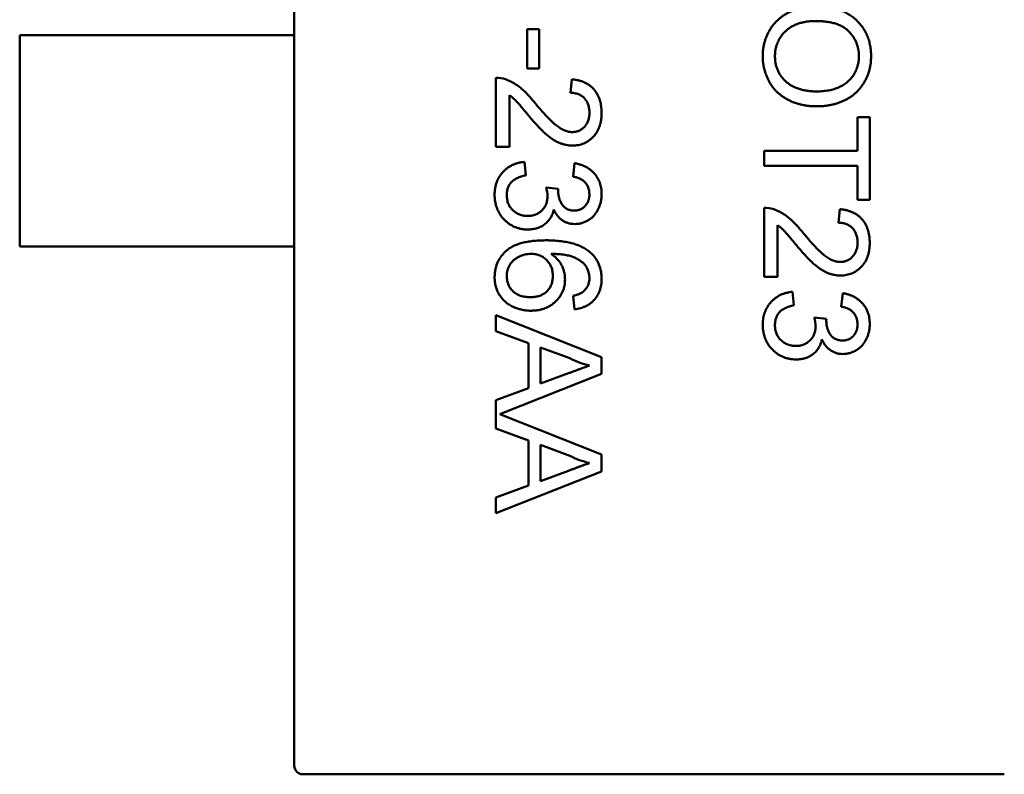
# Model space of a CAD drawing. Header units: millimetres. Extents: x 37 to 347, y 164 to 266.
# Tile 12 of 39: x 304.68 to 307.01, y 203.75 to 205.54. Entities that reach past the tile are written whole.
import ezdxf

# ---------------------------------------------------------------- set-up
doc = ezdxf.new("R2010")
doc.units = ezdxf.units.MM
doc.header["$LTSCALE"] = 0.75
doc.layers.add('Visible', color=7, linetype='Continuous', lineweight=50)

msp = doc.modelspace()

# ---------------------------------------------------------------- linework, layer by layer
at = {"layer": 'Visible'}
for p, q in [((305.3333, 206.7343), (305.3333, 205.5043)), ((305.8843, 205.4257), (305.8843, 205.5187)), ((305.8843, 205.5187), (305.9131, 205.5187)), ((305.9131, 205.5187), (305.9131, 205.4257)), ((304.6833, 205.5043), (304.6833, 205.0043)), ((305.0595, 205.5043), (304.6833, 205.5043)), ((305.0793, 205.5043), (305.0595, 205.5043)), ((305.1373, 205.5043), (305.0793, 205.5043)), ((305.1373, 205.5043), (305.3156, 205.5043)), ((305.3333, 205.5043), (305.3156, 205.5043)), ((305.3333, 205.5043), (305.3333, 205.0043)), ((305.9131, 205.4257), (305.8843, 205.4257)), ((305.8105, 205.2398), (305.8105, 205.4033)), ((305.9868, 205.368), (305.99, 205.4001)), ((305.8426, 205.3621), (305.8426, 205.2398)), ((306.6663, 205.2302), (306.6663, 205.3104)), ((306.6663, 205.3104), (306.6952, 205.3104)), ((306.6952, 205.3104), (306.6952, 205.1148)), ((305.8426, 205.2398), (305.8105, 205.2398)), ((306.4452, 205.195), (306.4452, 205.2302)), ((306.4452, 205.2302), (306.6663, 205.2302)), ((305.8779, 205.2046), (305.8811, 205.1725)), ((305.9932, 205.1693), (305.9964, 205.2014)), ((306.6663, 205.195), (306.4452, 205.195)), ((306.6663, 205.1148), (306.6663, 205.195)), ((305.9291, 205.144), (305.958, 205.1407)), ((306.6952, 205.1148), (306.6663, 205.1148)), ((306.4452, 204.9322), (306.4452, 205.0956)), ((306.6214, 205.0604), (306.6247, 205.0924)), ((306.4772, 205.0544), (306.4772, 204.9322)), ((305.0595, 205.0043), (304.6833, 205.0043)), ((305.0793, 205.0043), (305.0595, 205.0043)), ((305.1373, 205.0043), (305.0793, 205.0043)), ((305.1373, 205.0043), (305.3156, 205.0043)), ((305.3333, 205.0043), (305.3156, 205.0043)), ((305.3333, 205.0043), (305.3333, 203.7743)), ((306.4772, 204.9322), (306.4452, 204.9322)), ((305.9964, 204.8552), (305.9932, 204.8873)), ((306.5125, 204.8969), (306.5157, 204.8648)), ((306.6279, 204.8616), (306.6311, 204.8937)), ((305.8105, 204.8039), (305.8105, 204.8414)), ((305.8105, 204.8414), (306.0605, 204.7421)), ((306.5638, 204.8363), (306.5926, 204.833)), ((305.8875, 204.7755), (305.8105, 204.8039)), ((305.8875, 204.6689), (305.8875, 204.7755)), ((305.9855, 204.7393), (305.9163, 204.7649)), ((305.9163, 204.7649), (305.9163, 204.6795)), ((306.0605, 204.7421), (306.0605, 204.7023)), ((306.0605, 204.7023), (305.82, 204.6068)), ((305.9163, 204.6795), (305.982, 204.7038)), ((305.8105, 204.6405), (305.8875, 204.6689)), ((305.8105, 204.5732), (305.8105, 204.6405)), ((305.82, 204.6068), (306.0605, 204.5113)), ((305.8875, 204.5447), (305.8105, 204.5732)), ((305.8875, 204.4382), (305.8875, 204.5447)), ((305.9855, 204.5085), (305.9163, 204.5341)), ((305.9163, 204.5341), (305.9163, 204.4488)), ((306.0605, 204.5113), (306.0605, 204.4716)), ((306.0605, 204.4716), (305.8105, 204.3723)), ((305.9163, 204.4488), (305.982, 204.4731)), ((305.8105, 204.4097), (305.8875, 204.4382)), ((305.8105, 204.3723), (305.8105, 204.4097)), ((305.3333, 203.7743), (305.3333, 203.774)), ((305.353, 203.7543), (305.3533, 203.7543)), ((305.3533, 203.7543), (307.0133, 203.7543)), ((307.0133, 203.7543), (307.0136, 203.7543))]:
    msp.add_line(p, q, dxfattribs=at)
for centre, radius, start, end in [((305.8124, 205.3403), 0.063, 71.1528, 91.7031), ((305.8518, 205.1206), 0.0808, 1.8942, 16.8331), ((306.008, 205.1346), 0.0504, 173.019, 178.2788), ((306.447, 205.0326), 0.063, 71.1528, 91.7031), ((305.9786, 204.9297), 0.0531, 359.7398, 30.6494), ((306.4864, 204.8129), 0.0808, 1.8942, 16.8331), ((306.6426, 204.8269), 0.0504, 173.019, 178.2788), ((306.0734, 204.9059), 0.1883, 242.1865, 257.2078), ((306.0734, 204.6751), 0.1883, 242.1865, 257.2078)]:
    msp.add_arc(centre, radius, start, end, dxfattribs=at)
at = {"layer": 'Visible', "extrusion": (0, 0, -1)}
msp.add_arc((-305.3533, 203.7743), 0.02, 270.864, 359.136, dxfattribs=at)
at = {"layer": 'Visible'}
for points, knots in [([(306.442, 205.4546), (306.442, 205.4575), (306.4421, 205.4632), (306.4429, 205.4716), (306.4442, 205.4798), (306.4461, 205.4877), (306.4485, 205.4955), (306.4514, 205.503), (306.4548, 205.5102), (306.4587, 205.5172), (306.4631, 205.5239), (306.468, 205.5302), (306.4732, 205.536), (306.4788, 205.5414), (306.4847, 205.5465), (306.4911, 205.5511), (306.4979, 205.5553), (306.505, 205.559), (306.5123, 205.5624), (306.5198, 205.5652), (306.5274, 205.5677), (306.5351, 205.5697), (306.5429, 205.5713), (306.5508, 205.5723), (306.5588, 205.5731), (306.5642, 205.5731), (306.5669, 205.5732)], [0, 0, 0, 0, 0.044697, 0.088534, 0.131409, 0.173814, 0.215715, 0.257247, 0.298848, 0.340604, 0.382029, 0.42297, 0.463632, 0.504048, 0.544591, 0.584964, 0.626265, 0.667979, 0.709943, 0.751382, 0.792619, 0.833948, 0.875008, 0.916446, 0.957907, 1, 1, 1, 1]), ([(306.5669, 205.5732), (306.5719, 205.5731), (306.5816, 205.5729), (306.5959, 205.5713), (306.6092, 205.5688), (306.6218, 205.5651), (306.6335, 205.5604), (306.6444, 205.5548), (306.6544, 205.548), (306.6636, 205.5402), (306.6717, 205.5316), (306.6789, 205.5224), (306.6849, 205.5125), (306.6899, 205.5021), (306.6937, 205.491), (306.6964, 205.4793), (306.6981, 205.4671), (306.6983, 205.4587), (306.6984, 205.4544)], [0, 0, 0, 0, 0.075226, 0.146575, 0.2145, 0.27953, 0.342403, 0.403496, 0.463762, 0.523864, 0.583252, 0.641302, 0.698898, 0.756295, 0.814628, 0.874325, 0.935783, 1, 1, 1, 1]), ([(306.5665, 205.5379), (306.5628, 205.5379), (306.5558, 205.5378), (306.5456, 205.5366), (306.5359, 205.5347), (306.5267, 205.5322), (306.5183, 205.5288), (306.5103, 205.5248), (306.503, 205.5199), (306.4963, 205.5144), (306.4903, 205.5083), (306.4851, 205.5018), (306.4807, 205.4948), (306.4771, 205.4875), (306.4743, 205.4799), (306.4723, 205.4718), (306.471, 205.4634), (306.4709, 205.4577), (306.4708, 205.4547)], [0, 0, 0, 0, 0.075964, 0.148125, 0.217201, 0.2833, 0.347202, 0.4093, 0.470426, 0.531588, 0.591739, 0.650258, 0.707303, 0.764208, 0.821148, 0.879119, 0.938423, 1, 1, 1, 1]), ([(306.6695, 205.4542), (306.6695, 205.457), (306.6694, 205.4626), (306.6681, 205.4707), (306.6663, 205.4786), (306.6637, 205.4862), (306.6604, 205.4934), (306.6562, 205.5004), (306.6514, 205.5071), (306.6458, 205.5134), (306.6394, 205.5193), (306.6319, 205.5243), (306.6234, 205.5285), (306.6139, 205.532), (306.6034, 205.5347), (306.592, 205.5365), (306.5796, 205.5377), (306.5709, 205.5378), (306.5665, 205.5379)], [0, 0, 0, 0, 0.055943, 0.110382, 0.164048, 0.216759, 0.269601, 0.323009, 0.377581, 0.433449, 0.490922, 0.550625, 0.613117, 0.679861, 0.751358, 0.828261, 0.910795, 1, 1, 1, 1]), ([(306.5698, 205.336), (306.5667, 205.336), (306.5605, 205.3362), (306.5515, 205.3368), (306.5427, 205.3381), (306.5341, 205.3397), (306.5258, 205.3419), (306.5177, 205.3445), (306.5099, 205.3476), (306.5023, 205.3511), (306.4951, 205.3551), (306.4883, 205.3595), (306.482, 205.3643), (306.4761, 205.3695), (306.4707, 205.3751), (306.4657, 205.3812), (306.4612, 205.3876), (306.4572, 205.3943), (306.4536, 205.4014), (306.4505, 205.4086), (306.4478, 205.4159), (306.4457, 205.4234), (306.444, 205.431), (306.4428, 205.4387), (306.4421, 205.4466), (306.442, 205.4519), (306.442, 205.4546)], [0, 0, 0, 0, 0.04756, 0.093962, 0.139112, 0.183626, 0.227457, 0.270703, 0.313611, 0.35626, 0.398366, 0.439557, 0.480045, 0.519888, 0.559658, 0.599421, 0.639208, 0.679668, 0.72002, 0.759859, 0.79956, 0.839199, 0.878956, 0.918794, 0.959083, 1, 1, 1, 1]), ([(306.4708, 205.4547), (306.4709, 205.4518), (306.471, 205.4459), (306.4722, 205.4374), (306.4743, 205.4293), (306.4771, 205.4215), (306.4808, 205.4142), (306.4852, 205.4072), (306.4906, 205.4008), (306.4966, 205.3946), (306.5034, 205.3891), (306.5109, 205.3843), (306.5191, 205.3803), (306.528, 205.3769), (306.5376, 205.3744), (306.5478, 205.3725), (306.5587, 205.3714), (306.5662, 205.3713), (306.57, 205.3713)], [0, 0, 0, 0, 0.061055, 0.119545, 0.176806, 0.232956, 0.288583, 0.344667, 0.401662, 0.46054, 0.520477, 0.581213, 0.643431, 0.707961, 0.775371, 0.846414, 0.921152, 1, 1, 1, 1]), ([(306.6984, 205.4544), (306.6983, 205.4516), (306.6982, 205.446), (306.6975, 205.4377), (306.6961, 205.4296), (306.6944, 205.4218), (306.692, 205.4141), (306.6893, 205.4067), (306.6859, 205.3995), (306.682, 205.3925), (306.6777, 205.3858), (306.673, 205.3795), (306.6679, 205.3736), (306.6624, 205.3681), (306.6564, 205.3631), (306.6501, 205.3584), (306.6434, 205.3542), (306.6362, 205.3504), (306.6288, 205.347), (306.6211, 205.3441), (306.6131, 205.3416), (306.6049, 205.3395), (306.5965, 205.338), (306.5878, 205.3368), (306.5789, 205.3362), (306.5728, 205.3361), (306.5698, 205.336)], [0, 0, 0, 0, 0.043099, 0.085587, 0.126908, 0.167967, 0.20845, 0.249025, 0.289281, 0.33001, 0.370598, 0.410466, 0.450033, 0.489688, 0.529116, 0.569037, 0.609703, 0.650759, 0.692509, 0.734219, 0.776707, 0.819552, 0.863351, 0.907839, 0.953334, 1, 1, 1, 1]), ([(306.57, 205.3713), (306.5725, 205.3713), (306.5773, 205.3713), (306.5845, 205.3719), (306.5914, 205.3726), (306.5981, 205.3737), (306.6045, 205.3752), (306.6108, 205.3768), (306.6167, 205.3789), (306.6224, 205.3812), (306.6279, 205.3839), (306.633, 205.3869), (306.6378, 205.3901), (306.6424, 205.3936), (306.6465, 205.3975), (306.6504, 205.4016), (306.654, 205.406), (306.6572, 205.4107), (306.6601, 205.4156), (306.6626, 205.4207), (306.6648, 205.4259), (306.6665, 205.4313), (306.6678, 205.4368), (306.6689, 205.4425), (306.6694, 205.4483), (306.6695, 205.4522), (306.6695, 205.4542)], [0, 0, 0, 0, 0.050852, 0.099752, 0.147438, 0.194086, 0.239171, 0.28334, 0.326577, 0.368936, 0.410572, 0.451051, 0.490877, 0.530044, 0.568937, 0.607578, 0.64642, 0.685679, 0.724799, 0.763513, 0.802173, 0.84074, 0.879649, 0.919071, 0.959098, 1, 1, 1, 1]), ([(305.8328, 205.3999), (305.8357, 205.3989), (305.8417, 205.3967), (305.8503, 205.3924), (305.8588, 205.3872), (305.8658, 205.3822), (305.8714, 205.3776), (305.8757, 205.3738), (305.8802, 205.3695), (305.8847, 205.3648), (305.8894, 205.3598), (305.8943, 205.3543), (305.8991, 205.3485), (305.9024, 205.3444), (305.904, 205.3423)], [0, 0, 0, 0, 0.100388, 0.204407, 0.310686, 0.422157, 0.480685, 0.543238, 0.6095, 0.679555, 0.753841, 0.831641, 0.913813, 1, 1, 1, 1]), ([(305.99, 205.4001), (305.9928, 205.3998), (305.9983, 205.3991), (306.0061, 205.3975), (306.0135, 205.3953), (306.0203, 205.3926), (306.0266, 205.3893), (306.0325, 205.3855), (306.0378, 205.3811), (306.0426, 205.3761), (306.0468, 205.3707), (306.0505, 205.3648), (306.0536, 205.3584), (306.0562, 205.3515), (306.0581, 205.3443), (306.0595, 205.3366), (306.0604, 205.3284), (306.0605, 205.3228), (306.0605, 205.32)], [0, 0, 0, 0, 0.070675, 0.137493, 0.201473, 0.262869, 0.32255, 0.380737, 0.43822, 0.495487, 0.553484, 0.611346, 0.670644, 0.731587, 0.794183, 0.859445, 0.928208, 1, 1, 1, 1]), ([(305.889, 205.3124), (305.8872, 205.3146), (305.8838, 205.3188), (305.8789, 205.3247), (305.8743, 205.33), (305.8704, 205.3349), (305.8668, 205.339), (305.8637, 205.3426), (305.861, 205.3456), (305.8569, 205.3501), (305.851, 205.3559), (305.8453, 205.3601), (305.8426, 205.3621)], [0, 0, 0, 0, 0.1242, 0.23683, 0.339495, 0.431254, 0.511455, 0.581223, 0.640495, 0.688308, 0.850333, 1, 1, 1, 1]), ([(306.0317, 205.3207), (306.0317, 205.3224), (306.0316, 205.3258), (306.031, 205.3308), (306.0301, 205.3355), (306.0288, 205.34), (306.0271, 205.3441), (306.025, 205.348), (306.0227, 205.3517), (306.0198, 205.3551), (306.0167, 205.3581), (306.0133, 205.3608), (306.0096, 205.363), (306.0056, 205.3648), (306.0013, 205.3662), (305.9967, 205.3673), (305.9919, 205.3679), (305.9885, 205.368), (305.9868, 205.368)], [0, 0, 0, 0, 0.070696, 0.138358, 0.20337, 0.2657, 0.327256, 0.386512, 0.445858, 0.505173, 0.56378, 0.622343, 0.680824, 0.739795, 0.800801, 0.864239, 0.930631, 1, 1, 1, 1]), ([(305.904, 205.3423), (305.9068, 205.3391), (305.912, 205.3329), (305.9197, 205.3241), (305.9269, 205.3162), (305.9336, 205.3091), (305.9399, 205.3028), (305.9457, 205.2973), (305.9509, 205.2926), (305.9558, 205.2887), (305.9604, 205.2855), (305.9649, 205.2827), (305.9694, 205.2804), (305.9738, 205.2785), (305.9782, 205.2769), (305.9826, 205.2759), (305.9869, 205.2752), (305.9898, 205.2751), (305.9912, 205.2751)], [0, 0, 0, 0, 0.11141, 0.214526, 0.309417, 0.396087, 0.474284, 0.544374, 0.60642, 0.660582, 0.709794, 0.756451, 0.800767, 0.843168, 0.884295, 0.923885, 0.962359, 1, 1, 1, 1]), ([(305.9915, 205.243), (305.9891, 205.2431), (305.9841, 205.2433), (305.9767, 205.2443), (305.9694, 205.2462), (305.9621, 205.2486), (305.9547, 205.252), (305.9472, 205.2562), (305.9395, 205.2614), (305.933, 205.2664), (305.9275, 205.2711), (305.923, 205.2753), (305.9182, 205.2801), (305.913, 205.2853), (305.9075, 205.2913), (305.9016, 205.2978), (305.8954, 205.3049), (305.8912, 205.3099), (305.889, 205.3124)], [0, 0, 0, 0, 0.057945, 0.116018, 0.174826, 0.234683, 0.296827, 0.364061, 0.436192, 0.51426, 0.556976, 0.604856, 0.657675, 0.715751, 0.77884, 0.847501, 0.921228, 1, 1, 1, 1]), ([(305.9912, 205.2751), (305.9926, 205.2751), (305.9954, 205.2752), (305.9994, 205.2758), (306.0033, 205.2768), (306.007, 205.2782), (306.0105, 205.2799), (306.0139, 205.2822), (306.0171, 205.2847), (306.02, 205.2877), (306.0228, 205.2909), (306.0251, 205.2945), (306.0272, 205.2983), (306.0289, 205.3023), (306.0301, 205.3065), (306.031, 205.311), (306.0316, 205.3158), (306.0317, 205.319), (306.0317, 205.3207)], [0, 0, 0, 0, 0.061762, 0.121174, 0.179421, 0.236843, 0.294322, 0.353191, 0.412721, 0.474522, 0.537057, 0.599591, 0.662367, 0.725246, 0.790316, 0.857724, 0.927232, 1, 1, 1, 1]), ([(306.0605, 205.32), (306.0605, 205.3171), (306.0604, 205.3114), (306.0594, 205.3032), (306.0579, 205.2955), (306.0557, 205.2882), (306.0529, 205.2814), (306.0495, 205.275), (306.0455, 205.2691), (306.0408, 205.2637), (306.0357, 205.2589), (306.0303, 205.2546), (306.0246, 205.2511), (306.0186, 205.2481), (306.0122, 205.2458), (306.0056, 205.2443), (305.9987, 205.2432), (305.9939, 205.2431), (305.9915, 205.243)], [0, 0, 0, 0, 0.074712, 0.145539, 0.213339, 0.278615, 0.342094, 0.40389, 0.465063, 0.526577, 0.587328, 0.64638, 0.704345, 0.761672, 0.819418, 0.878039, 0.937796, 1, 1, 1, 1]), ([(305.8073, 205.1268), (305.8074, 205.1294), (305.8075, 205.1346), (305.8085, 205.1422), (305.8099, 205.1494), (305.8122, 205.1563), (305.8149, 205.1629), (305.8183, 205.169), (305.8223, 205.1749), (305.8269, 205.1804), (305.832, 205.1854), (305.8374, 205.1899), (305.8433, 205.1938), (305.8495, 205.1972), (305.8561, 205.1999), (305.863, 205.202), (305.8703, 205.2037), (305.8753, 205.2043), (305.8779, 205.2046)], [0, 0, 0, 0, 0.067794, 0.133464, 0.196934, 0.258481, 0.319787, 0.380431, 0.44099, 0.502867, 0.564806, 0.625526, 0.685604, 0.746041, 0.807347, 0.869717, 0.93379, 1, 1, 1, 1]), ([(305.9964, 205.2014), (305.9989, 205.2009), (306.0038, 205.1999), (306.0108, 205.1979), (306.0174, 205.1954), (306.0235, 205.1925), (306.0293, 205.1892), (306.0346, 205.1854), (306.0394, 205.1812), (306.0438, 205.1766), (306.0478, 205.1716), (306.0512, 205.1663), (306.0541, 205.1607), (306.0564, 205.1548), (306.0583, 205.1486), (306.0596, 205.142), (306.0604, 205.1352), (306.0605, 205.1306), (306.0605, 205.1283)], [0, 0, 0, 0, 0.071036, 0.139343, 0.204958, 0.268332, 0.330129, 0.390664, 0.450861, 0.510587, 0.570374, 0.629455, 0.687994, 0.747581, 0.807839, 0.870034, 0.93381, 1, 1, 1, 1]), ([(305.8811, 205.1725), (305.8791, 205.1721), (305.8754, 205.1713), (305.8701, 205.1697), (305.8651, 205.168), (305.8607, 205.1659), (305.8565, 205.1639), (305.8528, 205.1615), (305.8496, 205.159), (305.8467, 205.1562), (305.8442, 205.1532), (305.842, 205.15), (305.8402, 205.1465), (305.8388, 205.1428), (305.8376, 205.1388), (305.8368, 205.1347), (305.8363, 205.1302), (305.8362, 205.1272), (305.8362, 205.1257)], [0, 0, 0, 0, 0.082566, 0.15976, 0.233155, 0.301356, 0.365752, 0.426437, 0.484185, 0.539549, 0.593156, 0.647048, 0.701446, 0.757, 0.81384, 0.873058, 0.934963, 1, 1, 1, 1]), ([(306.0317, 205.1273), (306.0316, 205.1299), (306.0314, 205.1351), (306.0295, 205.1425), (306.0265, 205.1493), (306.023, 205.1542), (306.0196, 205.1578), (306.0167, 205.1602), (306.0135, 205.1623), (306.01, 205.1643), (306.0063, 205.1659), (306.0022, 205.1674), (305.9978, 205.1685), (305.9948, 205.169), (305.9932, 205.1693)], [0, 0, 0, 0, 0.127797, 0.246795, 0.362284, 0.477652, 0.536237, 0.59559, 0.656344, 0.719085, 0.784349, 0.852876, 0.924551, 1, 1, 1, 1]), ([(305.8858, 205.0443), (305.8831, 205.0444), (305.8778, 205.0445), (305.87, 205.0456), (305.8626, 205.0475), (305.8554, 205.0501), (305.8486, 205.0533), (305.842, 205.0574), (305.8359, 205.0622), (305.83, 205.0676), (305.8247, 205.0736), (305.8201, 205.0801), (305.8161, 205.0869), (305.8129, 205.0941), (305.8104, 205.1018), (305.8086, 205.1097), (305.8075, 205.1182), (305.8074, 205.1239), (305.8073, 205.1268)], [0, 0, 0, 0, 0.063503, 0.124805, 0.18492, 0.244376, 0.303775, 0.364133, 0.425376, 0.488388, 0.551743, 0.61386, 0.67564, 0.737737, 0.800417, 0.864658, 0.930985, 1, 1, 1, 1]), ([(305.8362, 205.1257), (305.8362, 205.1238), (305.8363, 205.1203), (305.837, 205.1151), (305.8381, 205.1102), (305.8397, 205.1055), (305.8417, 205.1012), (305.8442, 205.0971), (305.8471, 205.0933), (305.8505, 205.0898), (305.8542, 205.0867), (305.8581, 205.0839), (305.8622, 205.0816), (305.8665, 205.0796), (305.8711, 205.0782), (305.8759, 205.0772), (305.8809, 205.0765), (305.8843, 205.0764), (305.886, 205.0764)], [0, 0, 0, 0, 0.069461, 0.135658, 0.19962, 0.261651, 0.322053, 0.38234, 0.443223, 0.50493, 0.56682, 0.6276, 0.687476, 0.747351, 0.808174, 0.870133, 0.933721, 1, 1, 1, 1]), ([(305.886, 205.0764), (305.8877, 205.0764), (305.8909, 205.0765), (305.8957, 205.0771), (305.9002, 205.0782), (305.9045, 205.0796), (305.9085, 205.0815), (305.9124, 205.0837), (305.916, 205.0865), (305.9194, 205.0896), (305.9225, 205.0929), (305.9252, 205.0966), (305.9275, 205.1005), (305.9293, 205.1046), (305.9308, 205.109), (305.9318, 205.1135), (305.9324, 205.1183), (305.9325, 205.1216), (305.9325, 205.1233)], [0, 0, 0, 0, 0.067051, 0.13118, 0.193722, 0.254499, 0.314763, 0.375117, 0.436023, 0.498297, 0.560571, 0.621619, 0.681973, 0.742853, 0.804272, 0.867473, 0.932273, 1, 1, 1, 1]), ([(305.9576, 205.1361), (305.9577, 205.1331), (305.958, 205.1273), (305.9598, 205.1189), (305.9627, 205.1109), (305.9661, 205.1048), (305.9694, 205.1002), (305.9723, 205.0973), (305.9754, 205.0947), (305.979, 205.0928), (305.9827, 205.0911), (305.9869, 205.09), (305.9913, 205.0893), (305.9944, 205.0892), (305.9959, 205.0892)], [0, 0, 0, 0, 0.129789, 0.254605, 0.378435, 0.50292, 0.565018, 0.624848, 0.683448, 0.742765, 0.802757, 0.86522, 0.930779, 1, 1, 1, 1]), ([(305.9959, 205.0892), (305.9972, 205.0892), (305.9997, 205.0893), (306.0033, 205.0898), (306.0068, 205.0906), (306.0101, 205.0918), (306.0132, 205.0933), (306.0162, 205.0952), (306.019, 205.0973), (306.0216, 205.0999), (306.024, 205.1026), (306.026, 205.1055), (306.0278, 205.1087), (306.0292, 205.112), (306.0303, 205.1156), (306.0311, 205.1193), (306.0316, 205.1232), (306.0317, 205.1259), (306.0317, 205.1273)], [0, 0, 0, 0, 0.065093, 0.127304, 0.188122, 0.247131, 0.306077, 0.365678, 0.426103, 0.487841, 0.550317, 0.611805, 0.672737, 0.734883, 0.79768, 0.862475, 0.929775, 1, 1, 1, 1]), ([(306.0605, 205.1283), (306.0604, 205.125), (306.0602, 205.1186), (306.0586, 205.1092), (306.0559, 205.1002), (306.0521, 205.0916), (306.0475, 205.0837), (306.042, 205.0767), (306.0357, 205.0708), (306.0286, 205.0659), (306.0211, 205.062), (306.0133, 205.0592), (306.0052, 205.0575), (305.9997, 205.0573), (305.997, 205.0572)], [0, 0, 0, 0, 0.092054, 0.181008, 0.26913, 0.357137, 0.443549, 0.526433, 0.607453, 0.688385, 0.767854, 0.845531, 0.922529, 1, 1, 1, 1]), ([(305.9474, 205.0913), (305.947, 205.0895), (305.9461, 205.0859), (305.9442, 205.0809), (305.9421, 205.0761), (305.9396, 205.0716), (305.9368, 205.0675), (305.9336, 205.0636), (305.93, 205.0601), (305.9262, 205.0568), (305.922, 205.0538), (305.9176, 205.0513), (305.9129, 205.0492), (305.908, 205.0473), (305.9028, 205.046), (305.8973, 205.0451), (305.8916, 205.0444), (305.8877, 205.0444), (305.8858, 205.0443)], [0, 0, 0, 0, 0.065828, 0.128938, 0.190858, 0.251186, 0.310974, 0.37005, 0.429672, 0.489507, 0.549975, 0.610075, 0.670915, 0.732909, 0.796711, 0.861825, 0.929892, 1, 1, 1, 1]), ([(305.997, 205.0572), (305.9944, 205.0573), (305.9893, 205.0575), (305.9818, 205.0591), (305.9747, 205.0619), (305.968, 205.0656), (305.9617, 205.0705), (305.9562, 205.0764), (305.9513, 205.0834), (305.9487, 205.0886), (305.9474, 205.0913)], [0, 0, 0, 0, 0.121951, 0.240787, 0.35855, 0.479066, 0.601519, 0.727551, 0.859932, 1, 1, 1, 1]), ([(306.4674, 205.0923), (306.4703, 205.0912), (306.4763, 205.089), (306.4849, 205.0847), (306.4935, 205.0795), (306.5004, 205.0745), (306.506, 205.0699), (306.5103, 205.0661), (306.5148, 205.0618), (306.5193, 205.0571), (306.524, 205.0521), (306.5289, 205.0467), (306.5338, 205.0408), (306.537, 205.0367), (306.5387, 205.0346)], [0, 0, 0, 0, 0.100388, 0.204407, 0.310686, 0.422157, 0.480685, 0.543238, 0.6095, 0.679555, 0.753841, 0.831641, 0.913813, 1, 1, 1, 1]), ([(306.6247, 205.0924), (306.6274, 205.0921), (306.6329, 205.0914), (306.6407, 205.0899), (306.6481, 205.0876), (306.6549, 205.085), (306.6613, 205.0816), (306.6671, 205.0778), (306.6724, 205.0734), (306.6772, 205.0684), (306.6814, 205.063), (306.6851, 205.0571), (306.6882, 205.0507), (306.6908, 205.0439), (306.6927, 205.0366), (306.6941, 205.0289), (306.695, 205.0207), (306.6951, 205.0151), (306.6952, 205.0123)], [0, 0, 0, 0, 0.070675, 0.137493, 0.201473, 0.262869, 0.32255, 0.380737, 0.43822, 0.495487, 0.553484, 0.611346, 0.670644, 0.731587, 0.794183, 0.859445, 0.928208, 1, 1, 1, 1]), ([(306.5236, 205.0047), (306.5218, 205.0069), (306.5184, 205.0111), (306.5135, 205.017), (306.509, 205.0223), (306.505, 205.0272), (306.5014, 205.0313), (306.4983, 205.035), (306.4956, 205.0379), (306.4915, 205.0425), (306.4856, 205.0482), (306.48, 205.0524), (306.4772, 205.0544)], [0, 0, 0, 0, 0.1242, 0.23683, 0.339495, 0.431254, 0.511455, 0.581223, 0.640495, 0.688308, 0.850333, 1, 1, 1, 1]), ([(306.6663, 205.013), (306.6663, 205.0147), (306.6662, 205.0181), (306.6656, 205.0231), (306.6648, 205.0278), (306.6634, 205.0323), (306.6618, 205.0365), (306.6597, 205.0404), (306.6573, 205.044), (306.6545, 205.0474), (306.6513, 205.0504), (306.6479, 205.0531), (306.6442, 205.0553), (306.6402, 205.0571), (306.6359, 205.0585), (306.6314, 205.0596), (306.6265, 205.0602), (306.6232, 205.0603), (306.6214, 205.0604)], [0, 0, 0, 0, 0.070696, 0.138358, 0.20337, 0.2657, 0.327256, 0.386512, 0.445858, 0.505173, 0.56378, 0.622343, 0.680824, 0.739795, 0.800801, 0.864239, 0.930631, 1, 1, 1, 1]), ([(306.5387, 205.0346), (306.5414, 205.0314), (306.5466, 205.0252), (306.5543, 205.0165), (306.5615, 205.0085), (306.5683, 205.0014), (306.5745, 204.9951), (306.5803, 204.9896), (306.5855, 204.9849), (306.5904, 204.981), (306.595, 204.9778), (306.5996, 204.975), (306.604, 204.9727), (306.6085, 204.9708), (306.6129, 204.9693), (306.6172, 204.9682), (306.6216, 204.9675), (306.6244, 204.9674), (306.6259, 204.9674)], [0, 0, 0, 0, 0.11141, 0.214526, 0.309417, 0.396087, 0.474284, 0.544374, 0.60642, 0.660582, 0.709794, 0.756451, 0.800767, 0.843168, 0.884295, 0.923885, 0.962359, 1, 1, 1, 1]), ([(305.8073, 204.931), (305.8074, 204.9342), (305.8076, 204.9404), (305.8089, 204.9495), (305.8111, 204.9581), (305.8142, 204.9663), (305.8181, 204.974), (305.823, 204.9813), (305.8287, 204.9881), (305.8353, 204.9945), (305.8429, 205.0002), (305.8517, 205.0052), (305.8616, 205.0094), (305.8726, 205.0128), (305.8848, 205.0154), (305.8981, 205.0173), (305.9125, 205.0185), (305.9224, 205.0186), (305.9276, 205.0187)], [0, 0, 0, 0, 0.056157, 0.110133, 0.162537, 0.213912, 0.265146, 0.31651, 0.369179, 0.423123, 0.479276, 0.538691, 0.601978, 0.670125, 0.74365, 0.82281, 0.908261, 1, 1, 1, 1]), ([(305.9276, 205.0187), (305.9305, 205.0187), (305.9363, 205.0187), (305.9449, 205.0183), (305.9531, 205.0178), (305.961, 205.017), (305.9686, 205.0161), (305.9759, 205.0149), (305.9829, 205.0136), (305.9896, 205.0119), (305.996, 205.0101), (306.0021, 205.0081), (306.0079, 205.0059), (306.0133, 205.0034), (306.0185, 205.0008), (306.0234, 204.9979), (306.0279, 204.9948), (306.0307, 204.9926), (306.0322, 204.9914)], [0, 0, 0, 0, 0.080034, 0.157854, 0.232564, 0.304731, 0.374384, 0.441663, 0.506048, 0.568692, 0.628715, 0.687238, 0.743227, 0.797567, 0.850239, 0.901629, 0.951067, 1, 1, 1, 1]), ([(306.6262, 204.9354), (306.6237, 204.9354), (306.6187, 204.9356), (306.6113, 204.9366), (306.604, 204.9385), (306.5967, 204.9409), (306.5893, 204.9443), (306.5818, 204.9485), (306.5741, 204.9537), (306.5676, 204.9587), (306.5621, 204.9634), (306.5576, 204.9676), (306.5528, 204.9724), (306.5476, 204.9776), (306.5421, 204.9836), (306.5362, 204.9901), (306.53, 204.9972), (306.5258, 205.0022), (306.5236, 205.0047)], [0, 0, 0, 0, 0.057945, 0.116018, 0.174826, 0.234683, 0.296827, 0.364061, 0.436192, 0.51426, 0.556976, 0.604856, 0.657675, 0.715751, 0.77884, 0.847501, 0.921228, 1, 1, 1, 1]), ([(306.6259, 204.9674), (306.6273, 204.9674), (306.63, 204.9675), (306.634, 204.9682), (306.6379, 204.9691), (306.6416, 204.9705), (306.6452, 204.9723), (306.6485, 204.9745), (306.6517, 204.9771), (306.6546, 204.98), (306.6574, 204.9832), (306.6597, 204.9868), (306.6618, 204.9906), (306.6635, 204.9946), (306.6647, 204.9988), (306.6656, 205.0034), (306.6662, 205.0081), (306.6663, 205.0113), (306.6663, 205.013)], [0, 0, 0, 0, 0.061762, 0.121174, 0.179421, 0.236843, 0.294322, 0.353191, 0.412721, 0.474522, 0.537057, 0.599591, 0.662367, 0.725246, 0.790316, 0.857724, 0.927232, 1, 1, 1, 1]), ([(306.6952, 205.0123), (306.6951, 205.0094), (306.695, 205.0038), (306.694, 204.9956), (306.6925, 204.9878), (306.6904, 204.9805), (306.6875, 204.9737), (306.6841, 204.9673), (306.6801, 204.9614), (306.6754, 204.956), (306.6703, 204.9512), (306.6649, 204.9469), (306.6592, 204.9434), (306.6532, 204.9404), (306.6468, 204.9381), (306.6402, 204.9366), (306.6333, 204.9355), (306.6286, 204.9354), (306.6262, 204.9354)], [0, 0, 0, 0, 0.074712, 0.145539, 0.213339, 0.278615, 0.342094, 0.40389, 0.465063, 0.526577, 0.587328, 0.64638, 0.704345, 0.761672, 0.819418, 0.878039, 0.937796, 1, 1, 1, 1]), ([(305.8935, 204.9866), (305.891, 204.9865), (305.886, 204.9864), (305.8786, 204.985), (305.8714, 204.9828), (305.8645, 204.9798), (305.858, 204.976), (305.8523, 204.9716), (305.8473, 204.9665), (305.8432, 204.9609), (305.8401, 204.9547), (305.8378, 204.948), (305.8364, 204.9409), (305.8363, 204.936), (305.8362, 204.9335)], [0, 0, 0, 0, 0.086177, 0.171222, 0.257573, 0.34515, 0.431508, 0.513644, 0.593539, 0.672806, 0.752058, 0.831493, 0.913823, 1, 1, 1, 1]), ([(305.9452, 204.9348), (305.9451, 204.9365), (305.9451, 204.94), (305.9443, 204.9451), (305.9433, 204.9501), (305.9417, 204.9548), (305.9397, 204.9593), (305.9372, 204.9637), (305.9343, 204.9677), (305.931, 204.9716), (305.9273, 204.9752), (305.9233, 204.9783), (305.919, 204.9808), (305.9145, 204.983), (305.9096, 204.9846), (305.9045, 204.9858), (305.8991, 204.9865), (305.8954, 204.9866), (305.8935, 204.9866)], [0, 0, 0, 0, 0.064812, 0.127718, 0.189086, 0.249562, 0.309738, 0.370215, 0.431085, 0.493911, 0.55657, 0.617553, 0.678119, 0.739063, 0.801665, 0.864956, 0.93089, 1, 1, 1, 1]), ([(306.0243, 204.9568), (306.0226, 204.9589), (306.019, 204.9632), (306.0124, 204.9688), (306.0048, 204.9738), (305.9977, 204.9775), (305.9913, 204.9801), (305.9858, 204.9817), (305.9797, 204.9832), (305.9731, 204.9844), (305.9659, 204.9853), (305.9581, 204.9861), (305.9498, 204.9865), (305.944, 204.9866), (305.9411, 204.9866)], [0, 0, 0, 0, 0.088609, 0.181893, 0.280787, 0.38702, 0.444107, 0.506454, 0.574396, 0.647656, 0.726426, 0.811458, 0.90278, 1, 1, 1, 1]), ([(305.9411, 204.9866), (305.9437, 204.9847), (305.9489, 204.981), (305.9557, 204.9745), (305.9615, 204.9674), (305.966, 204.9597), (305.9696, 204.9515), (305.9722, 204.9432), (305.9737, 204.9346), (305.9739, 204.9288), (305.974, 204.9259)], [0, 0, 0, 0, 0.13549, 0.265229, 0.390778, 0.51542, 0.638317, 0.759642, 0.878902, 1, 1, 1, 1]), ([(306.0322, 204.9914), (306.0344, 204.9894), (306.0389, 204.9854), (306.0447, 204.9786), (306.0496, 204.9714), (306.0536, 204.9636), (306.0567, 204.9552), (306.059, 204.9464), (306.0603, 204.9371), (306.0605, 204.9307), (306.0605, 204.9274)], [0, 0, 0, 0, 0.125625, 0.247619, 0.368528, 0.488104, 0.609878, 0.735382, 0.864448, 1, 1, 1, 1]), ([(305.8929, 204.852), (305.889, 204.8521), (305.8814, 204.8524), (305.8702, 204.8544), (305.8593, 204.8576), (305.8508, 204.8614), (305.8442, 204.8649), (305.8396, 204.8678), (305.8353, 204.871), (305.8312, 204.8743), (305.8275, 204.878), (305.824, 204.8819), (305.8209, 204.8861), (305.818, 204.8904), (305.8156, 204.895), (305.8134, 204.8997), (305.8115, 204.9045), (305.81, 204.9095), (305.8088, 204.9147), (305.8079, 204.92), (305.8074, 204.9255), (305.8074, 204.9292), (305.8073, 204.931)], [0, 0, 0, 0, 0.088899, 0.17544, 0.261633, 0.34801, 0.390819, 0.432814, 0.473776, 0.514166, 0.554107, 0.594121, 0.63362, 0.673585, 0.71348, 0.75336, 0.792891, 0.833007, 0.873643, 0.914893, 0.95695, 1, 1, 1, 1]), ([(305.8362, 204.9335), (305.8362, 204.9317), (305.8363, 204.9282), (305.8371, 204.9231), (305.8382, 204.9182), (305.8399, 204.9136), (305.842, 204.9093), (305.8446, 204.9052), (305.8476, 204.9013), (305.8511, 204.8978), (305.855, 204.8946), (305.8593, 204.8918), (305.8639, 204.8893), (305.8689, 204.8874), (305.8741, 204.8859), (305.8798, 204.8848), (305.8857, 204.8842), (305.8898, 204.8841), (305.8919, 204.8841)], [0, 0, 0, 0, 0.063965, 0.124854, 0.184383, 0.242748, 0.2999, 0.357059, 0.415719, 0.475258, 0.535508, 0.596291, 0.657728, 0.721052, 0.786261, 0.853834, 0.925318, 1, 1, 1, 1]), ([(305.8919, 204.8841), (305.8939, 204.8841), (305.8978, 204.8842), (305.9035, 204.8849), (305.9089, 204.8859), (305.914, 204.8874), (305.9187, 204.8893), (305.9231, 204.8916), (305.9272, 204.8944), (305.9309, 204.8976), (305.9343, 204.9012), (305.9372, 204.9051), (305.9397, 204.9092), (305.9417, 204.9137), (305.9433, 204.9186), (305.9443, 204.9237), (305.9451, 204.9291), (305.9451, 204.9328), (305.9452, 204.9348)], [0, 0, 0, 0, 0.072229, 0.141252, 0.207439, 0.270245, 0.331238, 0.391254, 0.450152, 0.509008, 0.567734, 0.625726, 0.683708, 0.742407, 0.803094, 0.865865, 0.931379, 1, 1, 1, 1]), ([(306.0605, 204.9274), (306.0605, 204.925), (306.0604, 204.9202), (306.0596, 204.9131), (306.0582, 204.9065), (306.0564, 204.9001), (306.054, 204.8941), (306.0511, 204.8884), (306.0476, 204.8831), (306.0436, 204.8782), (306.0392, 204.8736), (306.0342, 204.8695), (306.0289, 204.8659), (306.0232, 204.8628), (306.0171, 204.8601), (306.0106, 204.858), (306.0037, 204.8563), (305.9989, 204.8556), (305.9964, 204.8552)], [0, 0, 0, 0, 0.068499, 0.134572, 0.198208, 0.259784, 0.319951, 0.379508, 0.438814, 0.498497, 0.558182, 0.617438, 0.677522, 0.737959, 0.80033, 0.86409, 0.930622, 1, 1, 1, 1]), ([(306.0189, 204.8988), (306.0199, 204.8999), (306.0219, 204.902), (306.0245, 204.9053), (306.0268, 204.9089), (306.0286, 204.9127), (306.03, 204.9166), (306.031, 204.9208), (306.0316, 204.9251), (306.0317, 204.928), (306.0317, 204.9295)], [0, 0, 0, 0, 0.128545, 0.252818, 0.375212, 0.497113, 0.618546, 0.742222, 0.869458, 1, 1, 1, 1]), ([(305.974, 204.9259), (305.9739, 204.9234), (305.9738, 204.9184), (305.9728, 204.9111), (305.9709, 204.9041), (305.9685, 204.8974), (305.9652, 204.891), (305.9614, 204.8848), (305.9567, 204.879), (305.9515, 204.8735), (305.9456, 204.8685), (305.9393, 204.864), (305.9326, 204.8603), (305.9254, 204.8573), (305.9179, 204.8549), (305.9099, 204.8532), (305.9015, 204.8522), (305.8958, 204.8521), (305.8929, 204.852)], [0, 0, 0, 0, 0.061347, 0.121203, 0.179863, 0.238152, 0.296252, 0.35519, 0.415676, 0.478379, 0.541524, 0.603977, 0.666513, 0.729491, 0.79371, 0.859736, 0.928449, 1, 1, 1, 1]), ([(305.9932, 204.8873), (305.996, 204.888), (306.0012, 204.8893), (306.0082, 204.892), (306.0142, 204.895), (306.0174, 204.8976), (306.0189, 204.8988)], [0, 0, 0, 0, 0.299802, 0.564331, 0.796204, 1, 1, 1, 1]), ([(306.442, 204.8191), (306.442, 204.8217), (306.4421, 204.8269), (306.4431, 204.8345), (306.4446, 204.8417), (306.4468, 204.8486), (306.4495, 204.8552), (306.4529, 204.8613), (306.4569, 204.8672), (306.4615, 204.8727), (306.4666, 204.8777), (306.4721, 204.8822), (306.4779, 204.8861), (306.4841, 204.8895), (306.4907, 204.8922), (306.4976, 204.8943), (306.5049, 204.896), (306.5099, 204.8966), (306.5125, 204.8969)], [0, 0, 0, 0, 0.067794, 0.133464, 0.196934, 0.258481, 0.319787, 0.380431, 0.44099, 0.502867, 0.564806, 0.625526, 0.685604, 0.746041, 0.807347, 0.869717, 0.93379, 1, 1, 1, 1]), ([(306.6311, 204.8937), (306.6335, 204.8932), (306.6384, 204.8922), (306.6454, 204.8902), (306.652, 204.8878), (306.6581, 204.8848), (306.6639, 204.8815), (306.6692, 204.8777), (306.674, 204.8735), (306.6785, 204.8689), (306.6824, 204.8639), (306.6858, 204.8586), (306.6887, 204.853), (306.691, 204.8471), (306.6929, 204.8409), (306.6942, 204.8344), (306.695, 204.8276), (306.6951, 204.8229), (306.6952, 204.8206)], [0, 0, 0, 0, 0.071036, 0.139343, 0.204958, 0.268332, 0.330129, 0.390664, 0.450861, 0.510587, 0.570374, 0.629455, 0.687994, 0.747581, 0.807839, 0.870034, 0.93381, 1, 1, 1, 1]), ([(306.5157, 204.8648), (306.5138, 204.8644), (306.51, 204.8636), (306.5047, 204.862), (306.4997, 204.8603), (306.4953, 204.8582), (306.4911, 204.8562), (306.4875, 204.8538), (306.4842, 204.8513), (306.4813, 204.8485), (306.4788, 204.8455), (306.4766, 204.8423), (306.4748, 204.8388), (306.4734, 204.8351), (306.4722, 204.8311), (306.4714, 204.827), (306.4709, 204.8226), (306.4708, 204.8195), (306.4708, 204.818)], [0, 0, 0, 0, 0.082566, 0.15976, 0.233155, 0.301356, 0.365752, 0.426437, 0.484185, 0.539549, 0.593156, 0.647048, 0.701446, 0.757, 0.81384, 0.873058, 0.934963, 1, 1, 1, 1]), ([(306.6663, 204.8196), (306.6662, 204.8223), (306.666, 204.8274), (306.6641, 204.8348), (306.6611, 204.8416), (306.6576, 204.8465), (306.6542, 204.8501), (306.6513, 204.8525), (306.6481, 204.8547), (306.6447, 204.8566), (306.6409, 204.8582), (306.6368, 204.8597), (306.6324, 204.8608), (306.6294, 204.8614), (306.6279, 204.8616)], [0, 0, 0, 0, 0.127797, 0.246795, 0.362284, 0.477652, 0.536237, 0.59559, 0.656344, 0.719085, 0.784349, 0.852876, 0.924551, 1, 1, 1, 1]), ([(306.5204, 204.7366), (306.5177, 204.7367), (306.5124, 204.7368), (306.5046, 204.738), (306.4972, 204.7398), (306.49, 204.7424), (306.4832, 204.7456), (306.4767, 204.7497), (306.4705, 204.7545), (306.4647, 204.76), (306.4593, 204.7659), (306.4547, 204.7724), (306.4507, 204.7792), (306.4475, 204.7864), (306.445, 204.7941), (306.4432, 204.8021), (306.4422, 204.8105), (306.442, 204.8162), (306.442, 204.8191)], [0, 0, 0, 0, 0.063503, 0.124805, 0.18492, 0.244376, 0.303775, 0.364133, 0.425376, 0.488388, 0.551743, 0.61386, 0.67564, 0.737737, 0.800417, 0.864658, 0.930985, 1, 1, 1, 1]), ([(306.4708, 204.818), (306.4708, 204.8161), (306.4709, 204.8126), (306.4716, 204.8074), (306.4727, 204.8025), (306.4743, 204.7978), (306.4763, 204.7935), (306.4788, 204.7894), (306.4817, 204.7856), (306.4851, 204.7821), (306.4888, 204.779), (306.4927, 204.7762), (306.4968, 204.7739), (306.5011, 204.7719), (306.5057, 204.7705), (306.5105, 204.7695), (306.5155, 204.7688), (306.5189, 204.7687), (306.5206, 204.7687)], [0, 0, 0, 0, 0.069461, 0.135658, 0.19962, 0.261651, 0.322053, 0.38234, 0.443223, 0.50493, 0.56682, 0.6276, 0.687476, 0.747351, 0.808174, 0.870133, 0.933721, 1, 1, 1, 1]), ([(306.5206, 204.7687), (306.5223, 204.7687), (306.5255, 204.7688), (306.5303, 204.7694), (306.5348, 204.7705), (306.5391, 204.7719), (306.5432, 204.7738), (306.547, 204.776), (306.5507, 204.7788), (306.554, 204.7819), (306.5571, 204.7852), (306.5598, 204.7889), (306.5621, 204.7928), (306.5639, 204.7969), (306.5654, 204.8013), (306.5664, 204.8058), (306.567, 204.8106), (306.5671, 204.8139), (306.5672, 204.8156)], [0, 0, 0, 0, 0.067051, 0.13118, 0.193722, 0.254499, 0.314763, 0.375117, 0.436023, 0.498297, 0.560571, 0.621619, 0.681973, 0.742853, 0.804272, 0.867473, 0.932273, 1, 1, 1, 1]), ([(306.5922, 204.8284), (306.5924, 204.8254), (306.5926, 204.8197), (306.5944, 204.8112), (306.5973, 204.8032), (306.6008, 204.7971), (306.604, 204.7925), (306.6069, 204.7896), (306.61, 204.787), (306.6136, 204.7851), (306.6174, 204.7834), (306.6215, 204.7823), (306.6259, 204.7816), (306.629, 204.7815), (306.6306, 204.7815)], [0, 0, 0, 0, 0.129789, 0.254605, 0.378435, 0.50292, 0.565018, 0.624848, 0.683448, 0.742765, 0.802757, 0.86522, 0.930779, 1, 1, 1, 1]), ([(306.6306, 204.7815), (306.6318, 204.7815), (306.6343, 204.7816), (306.638, 204.7821), (306.6414, 204.7829), (306.6447, 204.7841), (306.6478, 204.7856), (306.6508, 204.7875), (306.6536, 204.7896), (306.6562, 204.7922), (306.6586, 204.7949), (306.6606, 204.7979), (306.6624, 204.801), (306.6638, 204.8043), (306.6649, 204.8079), (306.6657, 204.8116), (306.6663, 204.8155), (306.6663, 204.8182), (306.6663, 204.8196)], [0, 0, 0, 0, 0.065093, 0.127304, 0.188122, 0.247131, 0.306077, 0.365678, 0.426103, 0.487841, 0.550317, 0.611805, 0.672737, 0.734883, 0.79768, 0.862475, 0.929775, 1, 1, 1, 1]), ([(306.6952, 204.8206), (306.6951, 204.8173), (306.6949, 204.8109), (306.6932, 204.8015), (306.6905, 204.7925), (306.6867, 204.7839), (306.6821, 204.776), (306.6766, 204.769), (306.6703, 204.7631), (306.6633, 204.7582), (306.6557, 204.7543), (306.6479, 204.7515), (306.6398, 204.7498), (306.6344, 204.7496), (306.6316, 204.7495)], [0, 0, 0, 0, 0.092054, 0.181008, 0.26913, 0.357137, 0.443549, 0.526433, 0.607453, 0.688385, 0.767854, 0.845531, 0.922529, 1, 1, 1, 1]), ([(306.582, 204.7836), (306.5816, 204.7818), (306.5807, 204.7783), (306.5789, 204.7732), (306.5767, 204.7685), (306.5743, 204.7639), (306.5714, 204.7598), (306.5682, 204.7559), (306.5646, 204.7524), (306.5608, 204.7491), (306.5567, 204.7461), (306.5522, 204.7436), (306.5475, 204.7415), (306.5426, 204.7396), (306.5374, 204.7383), (306.5319, 204.7374), (306.5262, 204.7367), (306.5224, 204.7367), (306.5204, 204.7366)], [0, 0, 0, 0, 0.065828, 0.128938, 0.190858, 0.251186, 0.310974, 0.37005, 0.429672, 0.489507, 0.549975, 0.610075, 0.670915, 0.732909, 0.796711, 0.861825, 0.929892, 1, 1, 1, 1]), ([(306.6316, 204.7495), (306.629, 204.7496), (306.6239, 204.7498), (306.6164, 204.7514), (306.6093, 204.7542), (306.6026, 204.7579), (306.5964, 204.7628), (306.5908, 204.7687), (306.5859, 204.7757), (306.5833, 204.7809), (306.582, 204.7836)], [0, 0, 0, 0, 0.121951, 0.240787, 0.35855, 0.479066, 0.601519, 0.727551, 0.859932, 1, 1, 1, 1]), ([(305.982, 204.7038), (305.9846, 204.7048), (305.9895, 204.7066), (305.9967, 204.7093), (306.0036, 204.7118), (306.01, 204.7142), (306.016, 204.7164), (306.0216, 204.7184), (306.0268, 204.7204), (306.0301, 204.7216), (306.0317, 204.7222)], [0, 0, 0, 0, 0.153148, 0.299433, 0.436426, 0.565671, 0.686508, 0.799269, 0.903395, 1, 1, 1, 1]), ([(305.982, 204.4731), (305.9846, 204.474), (305.9895, 204.4758), (305.9967, 204.4785), (306.0036, 204.481), (306.01, 204.4834), (306.016, 204.4856), (306.0216, 204.4877), (306.0268, 204.4897), (306.0301, 204.4909), (306.0317, 204.4914)], [0, 0, 0, 0, 0.153148, 0.299433, 0.436426, 0.565671, 0.686508, 0.799269, 0.903395, 1, 1, 1, 1])]:
    msp.add_open_spline(points, degree=3, knots=knots, dxfattribs=at)

doc.saveas('drawing.dxf')
